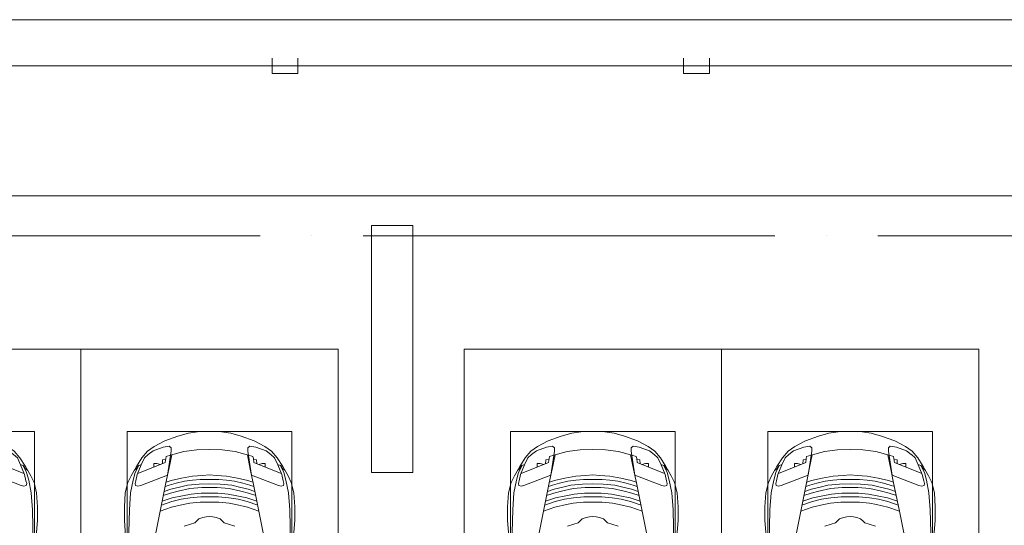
# Model space of a CAD drawing. Header units: millimetres. Extents: x -32229 to 291619, y -13689 to 125138.
# Tile 56 of 256: x -10960 to -1391, y 91237 to 96150. Entities that reach past the tile are written whole.
import ezdxf

# ---------------------------------------------------------------- set-up
doc = ezdxf.new("R2010")
doc.units = ezdxf.units.MM
doc.linetypes.add('ADSK_Линия сетки', pattern=[5000, 4000, -500, 0, -500])
doc.layers.add('A-DETL-____-OTLN', color=7, linetype='Continuous', lineweight=9, true_color=0x00a600)
for name, color, linetype, lineweight in [('A-DETL-GENF-OTLN', 7, 'Continuous', 18), ('A-FLOR-____-OTLN', 7, 'Continuous', 18), ('A-GENM-____-OTLN', 7, 'Continuous', 18), ('C-PRKG-____-OTLN', 7, 'Continuous', 18), ('S-COLS-____-MCUT', 7, 'Continuous', 40), ('S-GRID-____-OTLN', 7, 'Continuous', 9)]:
    doc.layers.add(name, color=color, linetype=linetype, lineweight=lineweight)

# ---------------------------------------------------------------- blocks, each defined once
blk = doc.blocks.new('АР_Машиноместо - 4900x2400_М__5300х2500_-2211001--02 ЭМ')
at = {"layer": 'A-DETL-GENF-OTLN', "color": 253, "lineweight": 13, "true_color": 0xaaaaaa}
for p, q in [((943.3, -845.1), (815.8, -891)), ((1044.2, -818.6), (943.3, -845.1)), ((1132.7, -806), (1044.2, -818.6)), ((1250, -800), (1132.7, -806)), ((1250, -800), (1367.3, -806)), ((1367.3, -806), (1455.8, -818.6)), ((1455.8, -818.6), (1556.7, -845.1)), ((1556.7, -845.1), (1684.2, -891)), ((711.9, -946.2), (647.2, -992.8)), ((800.1, -952.6), (700.9, -989.1)), ((815.8, -891), (711.9, -946.2)), ((859, -944.1), (800.1, -952.6)), ((877.7, -958.9), (859, -944.1)), ((1622.3, -958.9), (1641, -944.1)), ((1641, -944.1), (1699.9, -952.6)), ((1684.2, -891), (1788.1, -946.2)), ((1699.9, -952.6), (1799.1, -989.1)), ((1788.1, -946.2), (1852.8, -992.8)), ((647.2, -992.8), (593.2, -1056.8)), ((654.7, -1024.4), (617.9, -1057.3)), ((700.9, -989.1), (655, -1024.3)), ((841.1, -1225.9), (877.7, -991.4)), ((882.6, -1027.5), (853.8, -1167.4)), ((1000.2, -994.5), (871.4, -1031.3)), ((877.7, -991.4), (877.7, -958.9)), ((1127.4, -979.8), (1000.2, -994.5)), ((1250, -977.6), (1127.4, -979.8)), ((1250, -977.6), (1372.6, -979.8)), ((1372.6, -979.8), (1499.8, -994.5)), ((1499.8, -994.5), (1628.6, -1031.3)), ((1617.4, -1027.5), (1646.2, -1167.4)), ((1622.3, -991.4), (1622.3, -958.9)), ((1658.9, -1225.9), (1622.3, -991.4)), ((1799.1, -989.1), (1845, -1024.3)), ((1845.3, -1024.4), (1882.1, -1057.3)), ((1852.8, -992.8), (1906.8, -1056.8)), ((539.3, -1140.4), (487.4, -1232.1)), ((593.2, -1056.8), (539.3, -1140.4)), ((561.3, -1132.6), (540.4, -1159.6)), ((586.9, -1126.3), (548.2, -1220.1)), ((589, -1121.6), (561.3, -1132.6)), ((617.9, -1057.3), (586.9, -1126.3)), ((1882.1, -1057.3), (1913.1, -1126.3)), ((1906.8, -1056.8), (1960.7, -1140.4)), ((1911, -1121.6), (1938.7, -1132.6)), ((1913.1, -1126.3), (1951.8, -1220.1)), ((1938.7, -1132.6), (1959.6, -1159.6)), ((1960.7, -1140.4), (2012.6, -1232.1)), ((487.4, -1232.1), (455.7, -1296.1)), ((540.4, -1159.6), (516.2, -1180.5)), ((548.2, -1220.1), (535, -1280.6)), ((580.7, -1327.1), (841.1, -1225.9)), ((853.8, -1167.4), (826.8, -1300.9)), ((1084.1, -1236), (978.6, -1254.6)), ((1182.5, -1227.5), (1084.1, -1236)), ((1250, -1223.7), (1182.5, -1227.5)), ((1250, -1223.7), (1317.5, -1227.5)), ((1317.5, -1227.5), (1415.9, -1236)), ((1415.9, -1236), (1521.4, -1254.6)), ((1646.2, -1167.4), (1673.2, -1300.9)), ((1919.3, -1327.1), (1658.9, -1225.9)), ((1951.8, -1220.1), (1965, -1280.6)), ((1959.6, -1159.6), (1983.8, -1180.5)), ((2012.6, -1232.1), (2044.3, -1296.1)), ((455.7, -1296.1), (430.8, -1396.6)), ((535, -1280.6), (527.2, -1305.2)), ((527.2, -1305.2), (531.8, -1326)), ((531.8, -1326), (554.4, -1333.3)), ((554.4, -1333.3), (580.7, -1327.1)), ((826.8, -1300.9), (770, -1576.5)), ((859.1, -1321.2), (819.9, -1334.4)), ((876.3, -1278.7), (828.3, -1293.7)), ((925.2, -1301.6), (859.1, -1321.2)), ((978.6, -1254.6), (876.3, -1278.7)), ((1007.1, -1283.7), (925.2, -1301.6)), ((1035, -1323.2), (958.3, -1341.1)), ((1083.6, -1274.6), (1007.1, -1283.7)), ((1148.3, -1312.4), (1035, -1323.2)), ((1159.1, -1267.9), (1083.6, -1274.6)), ((1250, -1309.3), (1148.3, -1312.4)), ((1250, -1266.6), (1159.1, -1267.9)), ((1250, -1266.6), (1340.9, -1267.9)), ((1250, -1309.3), (1351.7, -1312.4)), ((1340.9, -1267.9), (1416.4, -1274.6)), ((1351.7, -1312.4), (1465, -1323.2)), ((1416.4, -1274.6), (1492.9, -1283.7)), ((1465, -1323.2), (1541.7, -1341.1)), ((1492.9, -1283.7), (1574.8, -1301.6)), ((1521.4, -1254.6), (1623.7, -1278.7)), ((1574.8, -1301.6), (1640.9, -1321.2)), ((1623.7, -1278.7), (1671.7, -1293.7)), ((1640.9, -1321.2), (1680.1, -1334.4)), ((1673.2, -1300.9), (1730, -1576.5)), ((1945.6, -1333.3), (1919.3, -1327.1)), ((1968.2, -1326), (1945.6, -1333.3)), ((1965, -1280.6), (1972.8, -1305.2)), ((1972.8, -1305.2), (1968.2, -1326)), ((2044.3, -1296.1), (2069.2, -1396.6)), ((430.8, -1396.6), (422, -1534.1)), ((871.4, -1401.1), (800.5, -1424.6)), ((873.8, -1361.2), (809.9, -1383.1)), ((945.3, -1380.6), (871.4, -1401.1)), ((958.3, -1341.1), (873.8, -1361.2)), ((986.2, -1425.6), (887, -1446.5)), ((1059, -1354.8), (945.3, -1380.6)), ((1070, -1410.4), (986.2, -1425.6)), ((1174.5, -1344.2), (1059, -1354.8)), ((1163.9, -1435.1), (1061.9, -1445.7)), ((1168.3, -1399.8), (1070, -1410.4)), ((1250, -1435.1), (1163.9, -1435.1)), ((1250, -1400.1), (1168.3, -1399.8)), ((1250, -1344.9), (1174.5, -1344.2)), ((1250, -1344.9), (1325.5, -1344.2)), ((1250, -1400.1), (1331.7, -1399.8)), ((1250, -1435.1), (1336.1, -1435.1)), ((1325.5, -1344.2), (1441, -1354.8)), ((1331.7, -1399.8), (1430, -1410.4)), ((1336.1, -1435.1), (1438.1, -1445.7)), ((1430, -1410.4), (1513.8, -1425.6)), ((1441, -1354.8), (1554.7, -1380.6)), ((1513.8, -1425.6), (1613, -1446.5)), ((1541.7, -1341.1), (1626.2, -1361.2)), ((1554.7, -1380.6), (1628.6, -1401.1)), ((1626.2, -1361.2), (1690.1, -1383.1)), ((1628.6, -1401.1), (1699.5, -1424.6)), ((2069.2, -1396.6), (2078, -1534.1)), ((884.3, -1480.8), (782, -1518.1)), ((887, -1446.5), (790.4, -1477.3)), ((994.9, -1509.3), (881.7, -1536.4)), ((973.4, -1459.7), (884.3, -1480.8)), ((1061.9, -1445.7), (973.4, -1459.7)), ((1060, -1496.1), (994.9, -1509.3)), ((1159.3, -1489.1), (1060, -1496.1)), ((1250, -1488.3), (1159.3, -1489.1)), ((1250, -1488.3), (1340.7, -1489.1)), ((1340.7, -1489.1), (1440, -1496.1)), ((1438.1, -1445.7), (1526.6, -1459.7)), ((1440, -1496.1), (1505.1, -1509.3)), ((1505.1, -1509.3), (1618.3, -1536.4)), ((1526.6, -1459.7), (1615.7, -1480.8)), ((1613, -1446.5), (1709.6, -1477.3)), ((1615.7, -1480.8), (1718, -1518.1)), ((422, -1534.1), (422, -1662.9)), ((770, -1576.5), (718.3, -1834.2)), ((881.7, -1536.4), (770, -1576.5)), ((1618.3, -1536.4), (1730, -1576.5)), ((1730, -1576.5), (1781.7, -1834.2)), ((2078, -1534.1), (2078, -1662.9)), ((422, -1662.9), (434.8, -1820.7)), ((1064.9, -1700.5), (1004.2, -1721.4)), ((1107.2, -1689.8), (1064.9, -1700.5)), ((1123.5, -1670.9), (1107.2, -1689.8)), ((1147.5, -1650.5), (1123.5, -1670.9)), ((1184.7, -1635.7), (1147.5, -1650.5)), ((1217.8, -1629.1), (1184.7, -1635.7)), ((1217.8, -1629.1), (1250, -1626.8)), ((1282.2, -1629.1), (1250, -1626.8)), ((1282.2, -1629.1), (1315.3, -1635.7)), ((1315.3, -1635.7), (1352.5, -1650.5)), ((1352.5, -1650.5), (1376.5, -1670.9)), ((1376.5, -1670.9), (1392.8, -1689.8)), ((1392.8, -1689.8), (1435.1, -1700.5)), ((1435.1, -1700.5), (1495.8, -1721.4)), ((2078, -1662.9), (2065.2, -1820.7))]:
    blk.add_line(p, q, dxfattribs=at)
at = {"layer": 'A-DETL-GENF-OTLN', "color": 254, "lineweight": 13, "true_color": 0xd4d4d4}
for p, q in [((827.7, -1045), (824.1, -1063.7)), ((871.3, -1031.9), (827.7, -1045)), ((1628.7, -1031.9), (1672.3, -1045)), ((1672.3, -1045), (1675.9, -1063.7)), ((561.7, -1132.1), (527.9, -1198.6)), ((818.8, -1102.9), (554, -1208.1)), ((709.1, -1112.7), (708.2, -1146.9)), ((737.7, -1113.6), (709.1, -1112.7)), ((772.6, -1121.3), (737.7, -1113.6)), ((792.9, -1076.2), (791.2, -1114.5)), ((823.3, -1074.4), (792.9, -1076.2)), ((824.1, -1063.7), (818.8, -1102.9)), ((1675.9, -1063.7), (1681.2, -1102.9)), ((1676.7, -1074.4), (1707.1, -1076.2)), ((1681.2, -1102.9), (1946, -1208.1)), ((1707.1, -1076.2), (1708.8, -1114.5)), ((1727.4, -1121.3), (1762.3, -1113.6)), ((1762.3, -1113.6), (1790.9, -1112.7)), ((1790.9, -1112.7), (1791.8, -1146.9)), ((1938.3, -1132.1), (1972.1, -1198.6)), ((527.9, -1198.6), (507.4, -1274.3)), ((1972.1, -1198.6), (1992.6, -1274.3)), ((507.4, -1274.3), (483.4, -1395.6)), ((1992.6, -1274.3), (2016.6, -1395.6)), ((483.4, -1395.6), (470.9, -1561.4)), ((2016.6, -1395.6), (2029.1, -1561.4)), ((470.9, -1561.4), (462.8, -1889.5)), ((2029.1, -1561.4), (2037.2, -1889.5))]:
    blk.add_line(p, q, dxfattribs=at)
at = {"layer": 'C-PRKG-____-OTLN', "color": 253, "lineweight": 13, "true_color": 0xaaaaaa}
for p, q in [((2500, 0), (0, 0)), ((0, 0), (0, -5300)), ((2500, 0), (2500, -5300)), ((450, -800), (450, -4500)), ((450, -800), (2050, -800)), ((2050, -800), (2050, -4500))]:
    blk.add_line(p, q, dxfattribs=at)
blk = doc.blocks.new('АР_Машиноместо - 4900x2400_М__5300х2500_-V39--02 ЭМ')
at = {"layer": 'A-DETL-GENF-OTLN', "color": 253, "lineweight": 13, "true_color": 0xaaaaaa}
for p, q in [((422, 1662.9), (434.8, 1820.7)), ((770, 1576.5), (718.3, 1834.2)), ((1730, 1576.5), (1781.7, 1834.2)), ((2078, 1662.9), (2065.2, 1820.7)), ((422, 1534.1), (422, 1662.9)), ((1064.9, 1700.5), (1004.2, 1721.4)), ((1107.2, 1689.8), (1064.9, 1700.5)), ((1123.5, 1670.9), (1107.2, 1689.8)), ((1147.5, 1650.5), (1123.5, 1670.9)), ((1184.7, 1635.7), (1147.5, 1650.5)), ((1217.8, 1629.1), (1184.7, 1635.7)), ((1217.8, 1629.1), (1250, 1626.8)), ((1282.2, 1629.1), (1250, 1626.8)), ((1282.2, 1629.1), (1315.3, 1635.7)), ((1315.3, 1635.7), (1352.5, 1650.5)), ((1352.5, 1650.5), (1376.5, 1670.9)), ((1376.5, 1670.9), (1392.8, 1689.8)), ((1392.8, 1689.8), (1435.1, 1700.5)), ((1435.1, 1700.5), (1495.8, 1721.4)), ((2078, 1534.1), (2078, 1662.9)), ((430.8, 1396.6), (422, 1534.1)), ((826.8, 1300.9), (770, 1576.5)), ((881.7, 1536.4), (770, 1576.5)), ((994.9, 1509.3), (881.7, 1536.4)), ((1505.1, 1509.3), (1618.3, 1536.4)), ((1618.3, 1536.4), (1730, 1576.5)), ((1673.2, 1300.9), (1730, 1576.5)), ((2069.2, 1396.6), (2078, 1534.1)), ((884.3, 1480.8), (782, 1518.1)), ((887, 1446.5), (790.4, 1477.3)), ((973.4, 1459.7), (884.3, 1480.8)), ((986.2, 1425.6), (887, 1446.5)), ((1061.9, 1445.7), (973.4, 1459.7)), ((1060, 1496.1), (994.9, 1509.3)), ((1159.3, 1489.1), (1060, 1496.1)), ((1163.9, 1435.1), (1061.9, 1445.7)), ((1250, 1488.3), (1159.3, 1489.1)), ((1250, 1488.3), (1340.7, 1489.1)), ((1336.1, 1435.1), (1438.1, 1445.7)), ((1340.7, 1489.1), (1440, 1496.1)), ((1438.1, 1445.7), (1526.6, 1459.7)), ((1440, 1496.1), (1505.1, 1509.3)), ((1513.8, 1425.6), (1613, 1446.5)), ((1526.6, 1459.7), (1615.7, 1480.8)), ((1613, 1446.5), (1709.6, 1477.3)), ((1615.7, 1480.8), (1718, 1518.1)), ((455.7, 1296.1), (430.8, 1396.6)), ((871.4, 1401.1), (800.5, 1424.6)), ((873.8, 1361.2), (809.9, 1383.1)), ((945.3, 1380.6), (871.4, 1401.1)), ((958.3, 1341.1), (873.8, 1361.2)), ((1059, 1354.8), (945.3, 1380.6)), ((1035, 1323.2), (958.3, 1341.1)), ((1070, 1410.4), (986.2, 1425.6)), ((1174.5, 1344.2), (1059, 1354.8)), ((1168.3, 1399.8), (1070, 1410.4)), ((1250, 1435.1), (1163.9, 1435.1)), ((1250, 1400.1), (1168.3, 1399.8)), ((1250, 1344.9), (1174.5, 1344.2)), ((1250, 1435.1), (1336.1, 1435.1)), ((1250, 1400.1), (1331.7, 1399.8)), ((1250, 1344.9), (1325.5, 1344.2)), ((1325.5, 1344.2), (1441, 1354.8)), ((1331.7, 1399.8), (1430, 1410.4)), ((1430, 1410.4), (1513.8, 1425.6)), ((1441, 1354.8), (1554.7, 1380.6)), ((1465, 1323.2), (1541.7, 1341.1)), ((1541.7, 1341.1), (1626.2, 1361.2)), ((1554.7, 1380.6), (1628.6, 1401.1)), ((1626.2, 1361.2), (1690.1, 1383.1)), ((1628.6, 1401.1), (1699.5, 1424.6)), ((2044.3, 1296.1), (2069.2, 1396.6)), ((487.4, 1232.1), (455.7, 1296.1)), ((527.2, 1305.2), (531.8, 1326)), ((535, 1280.6), (527.2, 1305.2)), ((531.8, 1326), (554.4, 1333.3)), ((548.2, 1220.1), (535, 1280.6)), ((554.4, 1333.3), (580.7, 1327.1)), ((580.7, 1327.1), (841.1, 1225.9)), ((859.1, 1321.2), (819.9, 1334.4)), ((853.8, 1167.4), (826.8, 1300.9)), ((876.3, 1278.7), (828.3, 1293.7)), ((925.2, 1301.6), (859.1, 1321.2)), ((978.6, 1254.6), (876.3, 1278.7)), ((1007.1, 1283.7), (925.2, 1301.6)), ((1084.1, 1236), (978.6, 1254.6)), ((1083.6, 1274.6), (1007.1, 1283.7)), ((1148.3, 1312.4), (1035, 1323.2)), ((1159.1, 1267.9), (1083.6, 1274.6)), ((1250, 1309.3), (1148.3, 1312.4)), ((1250, 1266.6), (1159.1, 1267.9)), ((1250, 1309.3), (1351.7, 1312.4)), ((1250, 1266.6), (1340.9, 1267.9)), ((1340.9, 1267.9), (1416.4, 1274.6)), ((1351.7, 1312.4), (1465, 1323.2)), ((1415.9, 1236), (1521.4, 1254.6)), ((1416.4, 1274.6), (1492.9, 1283.7)), ((1492.9, 1283.7), (1574.8, 1301.6)), ((1521.4, 1254.6), (1623.7, 1278.7)), ((1574.8, 1301.6), (1640.9, 1321.2)), ((1623.7, 1278.7), (1671.7, 1293.7)), ((1640.9, 1321.2), (1680.1, 1334.4)), ((1646.2, 1167.4), (1673.2, 1300.9)), ((1919.3, 1327.1), (1658.9, 1225.9)), ((1945.6, 1333.3), (1919.3, 1327.1)), ((1968.2, 1326), (1945.6, 1333.3)), ((1951.8, 1220.1), (1965, 1280.6)), ((1965, 1280.6), (1972.8, 1305.2)), ((1972.8, 1305.2), (1968.2, 1326)), ((2012.6, 1232.1), (2044.3, 1296.1)), ((539.3, 1140.4), (487.4, 1232.1)), ((540.4, 1159.6), (516.2, 1180.5)), ((561.3, 1132.6), (540.4, 1159.6)), ((586.9, 1126.3), (548.2, 1220.1)), ((841.1, 1225.9), (877.7, 991.4)), ((882.6, 1027.5), (853.8, 1167.4)), ((1182.5, 1227.5), (1084.1, 1236)), ((1250, 1223.7), (1182.5, 1227.5)), ((1250, 1223.7), (1317.5, 1227.5)), ((1317.5, 1227.5), (1415.9, 1236)), ((1617.4, 1027.5), (1646.2, 1167.4)), ((1658.9, 1225.9), (1622.3, 991.4)), ((1913.1, 1126.3), (1951.8, 1220.1)), ((1938.7, 1132.6), (1959.6, 1159.6)), ((1959.6, 1159.6), (1983.8, 1180.5)), ((1960.7, 1140.4), (2012.6, 1232.1)), ((593.2, 1056.8), (539.3, 1140.4)), ((589, 1121.6), (561.3, 1132.6)), ((617.9, 1057.3), (586.9, 1126.3)), ((647.2, 992.8), (593.2, 1056.8)), ((654.7, 1024.4), (617.9, 1057.3)), ((1845.3, 1024.4), (1882.1, 1057.3)), ((1852.8, 992.8), (1906.8, 1056.8)), ((1882.1, 1057.3), (1913.1, 1126.3)), ((1906.8, 1056.8), (1960.7, 1140.4)), ((1911, 1121.6), (1938.7, 1132.6)), ((711.9, 946.2), (647.2, 992.8)), ((700.9, 989.1), (655, 1024.3)), ((800.1, 952.6), (700.9, 989.1)), ((877.7, 958.9), (859, 944.1)), ((1000.2, 994.5), (871.4, 1031.3)), ((877.7, 991.4), (877.7, 958.9)), ((1127.4, 979.8), (1000.2, 994.5)), ((1250, 977.6), (1127.4, 979.8)), ((1250, 977.6), (1372.6, 979.8)), ((1372.6, 979.8), (1499.8, 994.5)), ((1499.8, 994.5), (1628.6, 1031.3)), ((1622.3, 991.4), (1622.3, 958.9)), ((1622.3, 958.9), (1641, 944.1)), ((1699.9, 952.6), (1799.1, 989.1)), ((1788.1, 946.2), (1852.8, 992.8)), ((1799.1, 989.1), (1845, 1024.3)), ((815.8, 891), (711.9, 946.2)), ((859, 944.1), (800.1, 952.6)), ((943.3, 845.1), (815.8, 891)), ((1556.7, 845.1), (1684.2, 891)), ((1641, 944.1), (1699.9, 952.6)), ((1684.2, 891), (1788.1, 946.2)), ((1044.2, 818.6), (943.3, 845.1)), ((1132.7, 806), (1044.2, 818.6)), ((1250, 800), (1132.7, 806)), ((1250, 800), (1367.3, 806)), ((1367.3, 806), (1455.8, 818.6)), ((1455.8, 818.6), (1556.7, 845.1))]:
    blk.add_line(p, q, dxfattribs=at)
at = {"layer": 'A-DETL-GENF-OTLN', "color": 254, "lineweight": 13, "true_color": 0xd4d4d4}
for p, q in [((470.9, 1561.4), (462.8, 1889.5)), ((2029.1, 1561.4), (2037.2, 1889.5)), ((483.4, 1395.6), (470.9, 1561.4)), ((2016.6, 1395.6), (2029.1, 1561.4)), ((507.4, 1274.3), (483.4, 1395.6)), ((1992.6, 1274.3), (2016.6, 1395.6)), ((527.9, 1198.6), (507.4, 1274.3)), ((1972.1, 1198.6), (1992.6, 1274.3)), ((561.7, 1132.1), (527.9, 1198.6)), ((818.8, 1102.9), (554, 1208.1)), ((1681.2, 1102.9), (1946, 1208.1)), ((1938.3, 1132.1), (1972.1, 1198.6)), ((709.1, 1112.7), (708.2, 1146.9)), ((737.7, 1113.6), (709.1, 1112.7)), ((772.6, 1121.3), (737.7, 1113.6)), ((792.9, 1076.2), (791.2, 1114.5)), ((823.3, 1074.4), (792.9, 1076.2)), ((824.1, 1063.7), (818.8, 1102.9)), ((827.7, 1045), (824.1, 1063.7)), ((1672.3, 1045), (1675.9, 1063.7)), ((1675.9, 1063.7), (1681.2, 1102.9)), ((1676.7, 1074.4), (1707.1, 1076.2)), ((1707.1, 1076.2), (1708.8, 1114.5)), ((1727.4, 1121.3), (1762.3, 1113.6)), ((1762.3, 1113.6), (1790.9, 1112.7)), ((1790.9, 1112.7), (1791.8, 1146.9)), ((871.3, 1031.9), (827.7, 1045)), ((1628.7, 1031.9), (1672.3, 1045))]:
    blk.add_line(p, q, dxfattribs=at)
at = {"layer": 'C-PRKG-____-OTLN', "color": 253, "lineweight": 13, "true_color": 0xaaaaaa}
for p, q in [((0, 0), (0, 5300)), ((2500, 0), (2500, 5300)), ((450, 800), (450, 4500)), ((2050, 800), (2050, 4500)), ((450, 800), (2050, 800)), ((2500, 0), (0, 0))]:
    blk.add_line(p, q, dxfattribs=at)
blk = doc.blocks.new('АР_Машиноместо - 4900x2400_М__5300х2500_-V51--02 ЭМ')
at = {"layer": 'A-DETL-GENF-OTLN', "color": 253, "lineweight": 13, "true_color": 0xaaaaaa}
for p, q in [((422, 1662.9), (434.8, 1820.7)), ((770, 1576.5), (718.3, 1834.2)), ((1730, 1576.5), (1781.7, 1834.2)), ((2078, 1662.9), (2065.2, 1820.7)), ((422, 1534.1), (422, 1662.9)), ((1064.9, 1700.5), (1004.2, 1721.4)), ((1107.2, 1689.8), (1064.9, 1700.5)), ((1123.5, 1670.9), (1107.2, 1689.8)), ((1147.5, 1650.5), (1123.5, 1670.9)), ((1184.7, 1635.7), (1147.5, 1650.5)), ((1217.8, 1629.1), (1184.7, 1635.7)), ((1217.8, 1629.1), (1250, 1626.8)), ((1282.2, 1629.1), (1250, 1626.8)), ((1282.2, 1629.1), (1315.3, 1635.7)), ((1315.3, 1635.7), (1352.5, 1650.5)), ((1352.5, 1650.5), (1376.5, 1670.9)), ((1376.5, 1670.9), (1392.8, 1689.8)), ((1392.8, 1689.8), (1435.1, 1700.5)), ((1435.1, 1700.5), (1495.8, 1721.4)), ((2078, 1534.1), (2078, 1662.9)), ((430.8, 1396.6), (422, 1534.1)), ((826.8, 1300.9), (770, 1576.5)), ((881.7, 1536.4), (770, 1576.5)), ((994.9, 1509.3), (881.7, 1536.4)), ((1505.1, 1509.3), (1618.3, 1536.4)), ((1618.3, 1536.4), (1730, 1576.5)), ((1673.2, 1300.9), (1730, 1576.5)), ((2069.2, 1396.6), (2078, 1534.1)), ((884.3, 1480.8), (782, 1518.1)), ((887, 1446.5), (790.4, 1477.3)), ((973.4, 1459.7), (884.3, 1480.8)), ((986.2, 1425.6), (887, 1446.5)), ((1061.9, 1445.7), (973.4, 1459.7)), ((1060, 1496.1), (994.9, 1509.3)), ((1159.3, 1489.1), (1060, 1496.1)), ((1163.9, 1435.1), (1061.9, 1445.7)), ((1250, 1488.3), (1159.3, 1489.1)), ((1250, 1488.3), (1340.7, 1489.1)), ((1336.1, 1435.1), (1438.1, 1445.7)), ((1340.7, 1489.1), (1440, 1496.1)), ((1438.1, 1445.7), (1526.6, 1459.7)), ((1440, 1496.1), (1505.1, 1509.3)), ((1513.8, 1425.6), (1613, 1446.5)), ((1526.6, 1459.7), (1615.7, 1480.8)), ((1613, 1446.5), (1709.6, 1477.3)), ((1615.7, 1480.8), (1718, 1518.1)), ((455.7, 1296.1), (430.8, 1396.6)), ((871.4, 1401.1), (800.5, 1424.6)), ((873.8, 1361.2), (809.9, 1383.1)), ((945.3, 1380.6), (871.4, 1401.1)), ((958.3, 1341.1), (873.8, 1361.2)), ((1059, 1354.8), (945.3, 1380.6)), ((1035, 1323.2), (958.3, 1341.1)), ((1070, 1410.4), (986.2, 1425.6)), ((1174.5, 1344.2), (1059, 1354.8)), ((1168.3, 1399.8), (1070, 1410.4)), ((1250, 1435.1), (1163.9, 1435.1)), ((1250, 1400.1), (1168.3, 1399.8)), ((1250, 1344.9), (1174.5, 1344.2)), ((1250, 1435.1), (1336.1, 1435.1)), ((1250, 1400.1), (1331.7, 1399.8)), ((1250, 1344.9), (1325.5, 1344.2)), ((1325.5, 1344.2), (1441, 1354.8)), ((1331.7, 1399.8), (1430, 1410.4)), ((1430, 1410.4), (1513.8, 1425.6)), ((1441, 1354.8), (1554.7, 1380.6)), ((1465, 1323.2), (1541.7, 1341.1)), ((1541.7, 1341.1), (1626.2, 1361.2)), ((1554.7, 1380.6), (1628.6, 1401.1)), ((1626.2, 1361.2), (1690.1, 1383.1)), ((1628.6, 1401.1), (1699.5, 1424.6)), ((2044.3, 1296.1), (2069.2, 1396.6)), ((487.4, 1232.1), (455.7, 1296.1)), ((527.2, 1305.2), (531.8, 1326)), ((535, 1280.6), (527.2, 1305.2)), ((531.8, 1326), (554.4, 1333.3)), ((548.2, 1220.1), (535, 1280.6)), ((554.4, 1333.3), (580.7, 1327.1)), ((580.7, 1327.1), (841.1, 1225.9)), ((859.1, 1321.2), (819.9, 1334.4)), ((853.8, 1167.4), (826.8, 1300.9)), ((876.3, 1278.7), (828.3, 1293.7)), ((925.2, 1301.6), (859.1, 1321.2)), ((978.6, 1254.6), (876.3, 1278.7)), ((1007.1, 1283.7), (925.2, 1301.6)), ((1084.1, 1236), (978.6, 1254.6)), ((1083.6, 1274.6), (1007.1, 1283.7)), ((1148.3, 1312.4), (1035, 1323.2)), ((1159.1, 1267.9), (1083.6, 1274.6)), ((1250, 1309.3), (1148.3, 1312.4)), ((1250, 1266.6), (1159.1, 1267.9)), ((1250, 1309.3), (1351.7, 1312.4)), ((1250, 1266.6), (1340.9, 1267.9)), ((1340.9, 1267.9), (1416.4, 1274.6)), ((1351.7, 1312.4), (1465, 1323.2)), ((1415.9, 1236), (1521.4, 1254.6)), ((1416.4, 1274.6), (1492.9, 1283.7)), ((1492.9, 1283.7), (1574.8, 1301.6)), ((1521.4, 1254.6), (1623.7, 1278.7)), ((1574.8, 1301.6), (1640.9, 1321.2)), ((1623.7, 1278.7), (1671.7, 1293.7)), ((1640.9, 1321.2), (1680.1, 1334.4)), ((1646.2, 1167.4), (1673.2, 1300.9)), ((1919.3, 1327.1), (1658.9, 1225.9)), ((1945.6, 1333.3), (1919.3, 1327.1)), ((1968.2, 1326), (1945.6, 1333.3)), ((1951.8, 1220.1), (1965, 1280.6)), ((1965, 1280.6), (1972.8, 1305.2)), ((1972.8, 1305.2), (1968.2, 1326)), ((2012.6, 1232.1), (2044.3, 1296.1)), ((539.3, 1140.4), (487.4, 1232.1)), ((540.4, 1159.6), (516.2, 1180.5)), ((561.3, 1132.6), (540.4, 1159.6)), ((586.9, 1126.3), (548.2, 1220.1)), ((841.1, 1225.9), (877.7, 991.4)), ((882.6, 1027.5), (853.8, 1167.4)), ((1182.5, 1227.5), (1084.1, 1236)), ((1250, 1223.7), (1182.5, 1227.5)), ((1250, 1223.7), (1317.5, 1227.5)), ((1317.5, 1227.5), (1415.9, 1236)), ((1617.4, 1027.5), (1646.2, 1167.4)), ((1658.9, 1225.9), (1622.3, 991.4)), ((1913.1, 1126.3), (1951.8, 1220.1)), ((1938.7, 1132.6), (1959.6, 1159.6)), ((1959.6, 1159.6), (1983.8, 1180.5)), ((1960.7, 1140.4), (2012.6, 1232.1)), ((593.2, 1056.8), (539.3, 1140.4)), ((589, 1121.6), (561.3, 1132.6)), ((617.9, 1057.3), (586.9, 1126.3)), ((647.2, 992.8), (593.2, 1056.8)), ((654.7, 1024.4), (617.9, 1057.3)), ((1845.3, 1024.4), (1882.1, 1057.3)), ((1852.8, 992.8), (1906.8, 1056.8)), ((1882.1, 1057.3), (1913.1, 1126.3)), ((1906.8, 1056.8), (1960.7, 1140.4)), ((1911, 1121.6), (1938.7, 1132.6)), ((711.9, 946.2), (647.2, 992.8)), ((700.9, 989.1), (655, 1024.3)), ((800.1, 952.6), (700.9, 989.1)), ((877.7, 958.9), (859, 944.1)), ((1000.2, 994.5), (871.4, 1031.3)), ((877.7, 991.4), (877.7, 958.9)), ((1127.4, 979.8), (1000.2, 994.5)), ((1250, 977.6), (1127.4, 979.8)), ((1250, 977.6), (1372.6, 979.8)), ((1372.6, 979.8), (1499.8, 994.5)), ((1499.8, 994.5), (1628.6, 1031.3)), ((1622.3, 991.4), (1622.3, 958.9)), ((1622.3, 958.9), (1641, 944.1)), ((1699.9, 952.6), (1799.1, 989.1)), ((1788.1, 946.2), (1852.8, 992.8)), ((1799.1, 989.1), (1845, 1024.3)), ((815.8, 891), (711.9, 946.2)), ((859, 944.1), (800.1, 952.6)), ((943.3, 845.1), (815.8, 891)), ((1556.7, 845.1), (1684.2, 891)), ((1641, 944.1), (1699.9, 952.6)), ((1684.2, 891), (1788.1, 946.2)), ((1044.2, 818.6), (943.3, 845.1)), ((1132.7, 806), (1044.2, 818.6)), ((1250, 800), (1132.7, 806)), ((1250, 800), (1367.3, 806)), ((1367.3, 806), (1455.8, 818.6)), ((1455.8, 818.6), (1556.7, 845.1))]:
    blk.add_line(p, q, dxfattribs=at)
at = {"layer": 'A-DETL-GENF-OTLN', "color": 254, "lineweight": 13, "true_color": 0xd4d4d4}
for p, q in [((470.9, 1561.4), (462.8, 1889.5)), ((2029.1, 1561.4), (2037.2, 1889.5)), ((483.4, 1395.6), (470.9, 1561.4)), ((2016.6, 1395.6), (2029.1, 1561.4)), ((507.4, 1274.3), (483.4, 1395.6)), ((1992.6, 1274.3), (2016.6, 1395.6)), ((527.9, 1198.6), (507.4, 1274.3)), ((1972.1, 1198.6), (1992.6, 1274.3)), ((561.7, 1132.1), (527.9, 1198.6)), ((818.8, 1102.9), (554, 1208.1)), ((1681.2, 1102.9), (1946, 1208.1)), ((1938.3, 1132.1), (1972.1, 1198.6)), ((709.1, 1112.7), (708.2, 1146.9)), ((737.7, 1113.6), (709.1, 1112.7)), ((772.6, 1121.3), (737.7, 1113.6)), ((792.9, 1076.2), (791.2, 1114.5)), ((823.3, 1074.4), (792.9, 1076.2)), ((824.1, 1063.7), (818.8, 1102.9)), ((827.7, 1045), (824.1, 1063.7)), ((1672.3, 1045), (1675.9, 1063.7)), ((1675.9, 1063.7), (1681.2, 1102.9)), ((1676.7, 1074.4), (1707.1, 1076.2)), ((1707.1, 1076.2), (1708.8, 1114.5)), ((1727.4, 1121.3), (1762.3, 1113.6)), ((1762.3, 1113.6), (1790.9, 1112.7)), ((1790.9, 1112.7), (1791.8, 1146.9)), ((871.3, 1031.9), (827.7, 1045)), ((1628.7, 1031.9), (1672.3, 1045))]:
    blk.add_line(p, q, dxfattribs=at)
at = {"layer": 'C-PRKG-____-OTLN', "color": 253, "lineweight": 13, "true_color": 0xaaaaaa}
for p, q in [((0, 0), (0, 5300)), ((2500, 0), (2500, 5300)), ((450, 800), (450, 4500)), ((2050, 800), (2050, 3920)), ((450, 800), (2050, 800)), ((2500, 0), (0, 0))]:
    blk.add_line(p, q, dxfattribs=at)
blk = doc.blocks.new('АР-Заполнение деф_ шва - Д_ш_-4425338--02 ЭМ')
at = {"layer": 'A-GENM-____-OTLN', "color": 253, "lineweight": 13, "true_color": 0xaaaaaa}
blk.add_line((0, 25), (43650, 25), dxfattribs=at)
blk = doc.blocks.new('Наметкина 10_РД_АР_П_отсоединено_rvt-1--02 ЭМ')
at = {"layer": 'A-FLOR-____-OTLN', "color": 253, "lineweight": 13, "true_color": 0xaaaaaa}
for p, q in [((-19914.7, 96150), (22735.3, 96150)), ((5310.3, 94440), (-21064.7, 94440)), ((24735.3, 94440), (-19914.7, 94440))]:
    blk.add_line(p, q, dxfattribs=at)
at = {"layer": 'S-COLS-____-MCUT', "color": 253, "lineweight": 15, "true_color": 0xaaaaaa}
for p, q in [((-7539.7, 94150), (-7539.7, 91750)), ((-7139.7, 94150), (-7539.7, 94150)), ((-7139.7, 91750), (-7139.7, 94150)), ((-7539.7, 91750), (-7139.7, 91750))]:
    blk.add_line(p, q, dxfattribs=at)
at = {"layer": 'A-GENM-____-OTLN', "color": 253, "lineweight": 13, "true_color": 0xaaaaaa, "rotation": 180}
blk.add_blockref('АР-Заполнение деф_ шва - Д_ш_-4425338--02 ЭМ', (22685.3, 96175), dxfattribs=at)
at = {"layer": 'C-PRKG-____-OTLN', "color": 253, "lineweight": 13, "true_color": 0xaaaaaa}
for p in [(-12864.7, 92950), (-6639.7, 92950)]:
    blk.add_blockref('АР_Машиноместо - 4900x2400_М__5300х2500_-2211001--02 ЭМ', p, dxfattribs=at)
at = {"layer": 'C-PRKG-____-OTLN', "color": 253, "lineweight": 13, "true_color": 0xaaaaaa, "rotation": 180}
for name, p in [('АР_Машиноместо - 4900x2400_М__5300х2500_-V39--02 ЭМ', (-7864.7, 92950)), ('АР_Машиноместо - 4900x2400_М__5300х2500_-V51--02 ЭМ', (-1639.7, 92950))]:
    blk.add_blockref(name, p, dxfattribs=at)

msp = doc.modelspace()

# ---------------------------------------------------------------- linework, layer by layer
at = {"layer": 'A-DETL-____-OTLN', "color": 5, "true_color": 0x0000ff}
for p, q in [((-20369.7, 95701.8), (24130.3, 95701.8)), ((-8507.3, 95776.8), (-8507.3, 95626.8)), ((-8257.3, 95626.8), (-8257.3, 95776.8)), ((-4507.3, 95776.8), (-4507.3, 95626.8)), ((-4257.3, 95626.8), (-4257.3, 95776.8)), ((-8507.3, 95626.8), (-8257.3, 95626.8)), ((-4507.3, 95626.8), (-4257.3, 95626.8))]:
    msp.add_line(p, q, dxfattribs=at)
at = {"layer": 'S-GRID-____-OTLN', "color": 253, "linetype": 'ADSK_Линия сетки', "true_color": 0xaaaaaa}
msp.add_line((131381.2, 94050), (-30593.4, 94050), dxfattribs=at)

# ---------------------------------------------------------------- block references
at = {"lineweight": 5}
msp.add_blockref('Наметкина 10_РД_АР_П_отсоединено_rvt-1--02 ЭМ', (0, 0), dxfattribs=at)

doc.saveas('drawing.dxf')
